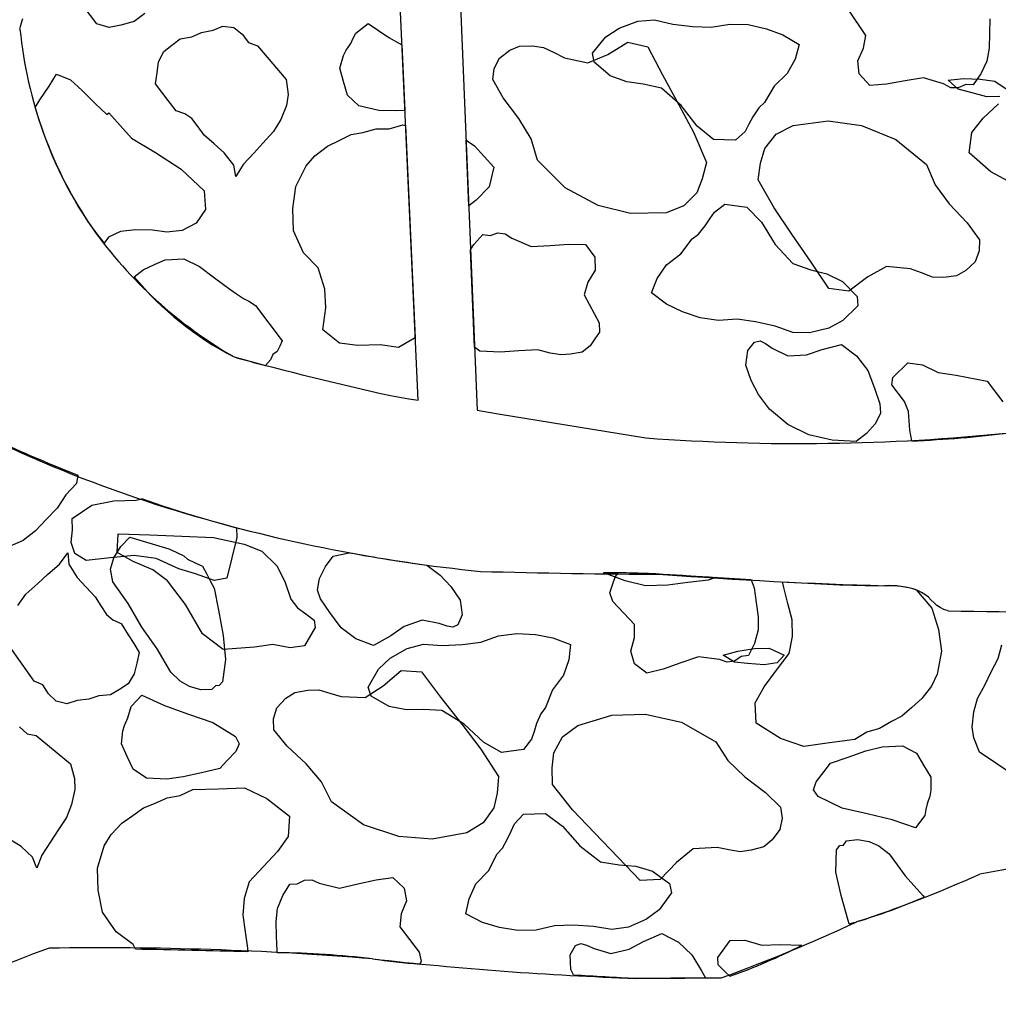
# Model space of a CAD drawing. Extents: x 1.3 to 15.6, y 3.2 to 7.5.
# Tile 2 of 19: x 2.8 to 4.4, y 3.6 to 5.2. Entities that reach past the tile are written whole.
import ezdxf

# ---------------------------------------------------------------- set-up
doc = ezdxf.new("R2010")
doc.units = 0
doc.header["$MEASUREMENT"] = 0

msp = doc.modelspace()

# ---------------------------------------------------------------- linework, layer by layer
at = {"color": 7, "linetype": 'Continuous'}
for p, q in [((3.4272, 4.6099), (3.3962, 5.2926)), ((3.4967, 5.2844), (3.5252, 4.5933)), ((2.8943, 5.2345), (2.8733, 5.262)), ((2.9737, 5.2515), (2.9565, 5.2384)), ((4.1698, 5.2152), (4.1405, 5.2588)), ((2.915, 5.2286), (2.8943, 5.2345)), ((2.934, 5.2322), (2.915, 5.2286)), ((2.9565, 5.2384), (2.934, 5.2322)), ((3.0871, 5.2237), (3.1035, 5.2307)), ((3.1035, 5.2307), (3.1216, 5.2282)), ((3.1216, 5.2282), (3.1355, 5.2171)), ((3.3239, 5.2191), (3.3446, 5.2348)), ((3.3446, 5.2348), (3.3784, 5.2117)), ((3.7387, 5.2128), (3.7605, 5.2274)), ((3.7605, 5.2274), (3.7914, 5.2387)), ((3.7914, 5.2387), (3.819, 5.241)), ((3.819, 5.241), (3.8494, 5.2339)), ((3.8494, 5.2339), (3.8829, 5.2299)), ((3.8829, 5.2299), (3.9134, 5.229)), ((3.9134, 5.229), (3.9441, 5.2341)), ((3.9441, 5.2341), (3.9747, 5.2332)), ((3.9747, 5.2332), (4.0051, 5.2262)), ((4.3754, 5.2426), (4.3747, 5.2182)), ((3.0327, 5.2095), (3.0517, 5.2131)), ((3.0517, 5.2131), (3.0681, 5.2201)), ((3.0681, 5.2201), (3.0871, 5.2237)), ((3.1355, 5.2171), (3.146, 5.2033)), ((3.3197, 5.2105), (3.3239, 5.2191)), ((3.3784, 5.2117), (3.4004, 5.1996)), ((3.7165, 5.1859), (3.7387, 5.2128)), ((4.0051, 5.2262), (4.0323, 5.2162)), ((4.0323, 5.2162), (4.0593, 5.2001)), ((4.1661, 5.1939), (4.1698, 5.2152)), ((4.3747, 5.2182), (4.374, 5.1938)), ((3.0052, 5.1886), (3.019, 5.199)), ((3.019, 5.199), (3.0327, 5.2095)), ((3.146, 5.2033), (3.1607, 5.1982)), ((3.1607, 5.1982), (3.2086, 5.1423)), ((3.3077, 5.1905), (3.3154, 5.2018)), ((3.3154, 5.2018), (3.3197, 5.2105)), ((3.4004, 5.1996), (3.4054, 5.0909)), ((3.5791, 5.1905), (3.5955, 5.1976)), ((3.5955, 5.1976), (3.6171, 5.1977)), ((3.6171, 5.1977), (3.6352, 5.1952)), ((3.6352, 5.1952), (3.6526, 5.1867)), ((3.7416, 5.1838), (3.7752, 5.2039)), ((3.7752, 5.2039), (3.8081, 5.1963)), ((3.8081, 5.1963), (3.8326, 5.1498)), ((4.0593, 5.2001), (4.0525, 5.1759)), ((2.9967, 5.1712), (3.0052, 5.1886)), ((3.2975, 5.1611), (3.3034, 5.1818)), ((3.3034, 5.1818), (3.3077, 5.1905)), ((3.5619, 5.1775), (3.5791, 5.1905)), ((3.6526, 5.1867), (3.6699, 5.1782)), ((3.6699, 5.1782), (3.7089, 5.1698)), ((3.7089, 5.1698), (3.7416, 5.1838)), ((3.7191, 5.1706), (3.7165, 5.1859)), ((4.1563, 5.1728), (4.1661, 5.1939)), ((4.374, 5.1938), (4.3703, 5.1725)), ((2.9942, 5.1531), (2.9967, 5.1712)), ((3.5533, 5.1601), (3.5619, 5.1775)), ((3.7459, 5.1484), (3.7191, 5.1706)), ((4.0525, 5.1759), (4.0395, 5.1518)), ((4.1587, 5.1513), (4.1563, 5.1728)), ((4.3703, 5.1725), (4.3605, 5.1514)), ((2.8154, 5.1312), (2.8274, 5.1511)), ((2.8274, 5.1511), (2.8508, 5.1418)), ((2.9917, 5.1349), (2.9942, 5.1531)), ((3.3037, 5.1386), (3.2975, 5.1611)), ((3.5509, 5.142), (3.5533, 5.1601)), ((3.7731, 5.1384), (3.7459, 5.1484)), ((3.8326, 5.1498), (3.8597, 5.0999)), ((4.0395, 5.1518), (4.0175, 5.1311)), ((4.1765, 5.1324), (4.1587, 5.1513)), ((4.3605, 5.1514), (4.3477, 5.1334)), ((2.8, 5.1086), (2.8154, 5.1312)), ((2.8508, 5.1418), (2.8699, 5.1237)), ((3.0022, 5.1211), (2.9917, 5.1349)), ((3.2086, 5.1423), (3.2114, 5.1173)), ((3.3099, 5.1162), (3.3037, 5.1386)), ((3.5683, 5.1118), (3.5509, 5.142)), ((3.8005, 5.1345), (3.7731, 5.1384)), ((3.8309, 5.1275), (3.8005, 5.1345)), ((4.0175, 5.1311), (4.0014, 5.104)), ((4.2041, 5.1346), (4.1765, 5.1324)), ((4.2348, 5.1398), (4.2041, 5.1346)), ((4.2655, 5.145), (4.2348, 5.1398)), ((4.2988, 5.1349), (4.2655, 5.145)), ((4.3109, 5.1284), (4.2988, 5.1349)), ((4.3064, 5.1409), (4.3315, 5.1436)), ((4.323, 5.1263), (4.3064, 5.1409)), ((4.3355, 5.1338), (4.3231, 5.128)), ((4.3315, 5.1436), (4.3592, 5.1429)), ((4.3477, 5.1334), (4.3355, 5.1338)), ((4.3592, 5.1429), (4.3834, 5.1396)), ((4.3834, 5.1396), (4.4059, 5.1242)), ((2.8699, 5.1237), (2.8917, 5.1023)), ((3.0126, 5.1074), (3.0022, 5.1211)), ((3.2114, 5.1173), (3.2089, 5.0991)), ((3.329, 5.0982), (3.3099, 5.1162)), ((3.8637, 5.099), (3.8309, 5.1275)), ((4.3231, 5.128), (4.3109, 5.1284)), ((4.3437, 5.1204), (4.323, 5.1263)), ((4.3706, 5.1136), (4.3437, 5.1204)), ((4.3922, 5.1138), (4.3706, 5.1136)), ((2.7921, 5.0955), (2.8, 5.1086)), ((2.8917, 5.1023), (2.9108, 5.0842)), ((3.0257, 5.0902), (3.0126, 5.1074)), ((3.2089, 5.0991), (3.1995, 5.0757)), ((3.3619, 5.0906), (3.329, 5.0982)), ((3.5945, 5.0774), (3.5683, 5.1118)), ((3.8597, 5.0999), (3.8842, 5.0534)), ((3.8902, 5.0646), (3.8637, 5.099)), ((4.0014, 5.104), (3.992, 5.0951)), ((4.3644, 5.0779), (4.3896, 5.1016)), ((2.9108, 5.0842), (2.9142, 5.0869)), ((2.9142, 5.0869), (2.9517, 5.0447)), ((3.0404, 5.0851), (3.0257, 5.0902)), ((3.0517, 5.0774), (3.0404, 5.0851)), ((3.3896, 5.0899), (3.3619, 5.0906)), ((3.4054, 5.0909), (3.3896, 5.0899)), ((3.9823, 5.0801), (3.9759, 5.0681)), ((3.992, 5.0951), (3.9823, 5.0801)), ((3.0622, 5.0636), (3.0517, 5.0774)), ((3.0726, 5.0498), (3.0622, 5.0636)), ((3.1995, 5.0757), (3.1876, 5.0558)), ((3.3794, 5.0605), (3.4018, 5.0667)), ((3.4018, 5.0667), (3.4065, 5.066)), ((3.4065, 5.066), (3.4225, 4.7137)), ((3.6146, 5.0438), (3.5945, 5.0774)), ((3.917, 5.0424), (3.8902, 5.0646)), ((3.9759, 5.0681), (3.9694, 5.0561)), ((4.0212, 5.0515), (4.0492, 5.0659)), ((4.0492, 5.0659), (4.1075, 5.0733)), ((4.1075, 5.0733), (4.1623, 5.0656)), ((4.1623, 5.0656), (4.2197, 5.0425)), ((4.3453, 5.054), (4.3644, 5.0779)), ((3.0892, 5.0353), (3.0726, 5.0498)), ((3.1876, 5.0558), (3.1695, 5.0366)), ((3.2965, 5.0409), (3.3164, 5.0506)), ((3.3164, 5.0506), (3.3354, 5.0541)), ((3.3354, 5.0541), (3.3578, 5.0603)), ((3.3578, 5.0603), (3.3794, 5.0605)), ((3.8842, 5.0534), (3.9053, 5.0042)), ((3.9694, 5.0561), (3.9537, 5.0413)), ((4.0022, 5.0276), (4.0212, 5.0515)), ((4.3413, 5.0205), (4.3453, 5.054)), ((2.9517, 5.0447), (2.9916, 5.0208)), ((3.1057, 5.0207), (3.0892, 5.0353)), ((3.1695, 5.0366), (3.1549, 5.0201)), ((3.2561, 5.0156), (3.2767, 5.0313)), ((3.2767, 5.0313), (3.2965, 5.0409)), ((3.5068, 5.0414), (3.5205, 5.032)), ((3.5112, 4.9327), (3.5068, 5.0414)), ((3.5205, 5.032), (3.5527, 4.9968)), ((3.6252, 5.0085), (3.6146, 5.0438)), ((3.9537, 5.0413), (3.917, 5.0424)), ((4.2197, 5.0425), (4.2704, 5.0012)), ((2.9916, 5.0208), (3.0341, 4.9934)), ((3.1214, 5), (3.1057, 5.0207)), ((3.1549, 5.0201), (3.1369, 5.001)), ((3.2415, 4.9991), (3.2561, 5.0156)), ((3.9953, 5.0033), (4.0022, 5.0276)), ((4.377, 4.9888), (4.3413, 5.0205)), ((3.1249, 4.981), (3.1214, 5)), ((3.1369, 5.001), (3.1249, 4.981)), ((3.2244, 4.9644), (3.2415, 4.9991)), ((3.6713, 4.9621), (3.6252, 5.0085)), ((3.9053, 5.0042), (3.8985, 4.9774)), ((3.9914, 4.9759), (3.9953, 5.0033)), ((4.2704, 5.0012), (4.2847, 4.9672)), ((3.0341, 4.9934), (3.0724, 4.9574)), ((3.5527, 4.9968), (3.5451, 4.9639)), ((4.4131, 4.9694), (4.377, 4.9888)), ((3.8985, 4.9774), (3.8892, 4.954)), ((4.0176, 4.9293), (3.9914, 4.9759)), ((4.2847, 4.9672), (4.3082, 4.9359)), ((3.0724, 4.9574), (3.0743, 4.9263)), ((3.2195, 4.9281), (3.2244, 4.9644)), ((3.5451, 4.9639), (3.5236, 4.9421)), ((3.7259, 4.9331), (3.6713, 4.9621)), ((3.8892, 4.954), (3.8677, 4.9323)), ((3.5236, 4.9421), (3.5112, 4.9327)), ((3.7796, 4.9196), (3.7259, 4.9331)), ((3.9187, 4.9222), (3.9359, 4.9353)), ((3.9359, 4.9353), (3.9723, 4.9303)), ((4.3082, 4.9359), (4.3378, 4.9044)), ((3.0743, 4.9263), (3.0589, 4.9037)), ((3.2206, 4.8909), (3.2195, 4.9281)), ((3.8384, 4.9208), (3.7796, 4.9196)), ((3.8677, 4.9323), (3.8384, 4.9208)), ((3.911, 4.9109), (3.9187, 4.9222)), ((3.9723, 4.9303), (3.9966, 4.9054)), ((4.0468, 4.8856), (4.0176, 4.9293)), ((3.0589, 4.9037), (3.0356, 4.8914)), ((3.9033, 4.8996), (3.911, 4.9109)), ((3.9966, 4.9054), (4.0193, 4.8684)), ((4.3378, 4.9044), (4.3584, 4.8763)), ((2.9337, 4.8899), (2.9138, 4.8803)), ((2.9587, 4.8927), (2.9337, 4.8899)), ((2.9864, 4.892), (2.9587, 4.8927)), ((3.0106, 4.8887), (2.9864, 4.892)), ((3.0356, 4.8914), (3.0106, 4.8887)), ((3.2373, 4.8547), (3.2206, 4.8909)), ((3.5198, 4.8686), (3.5344, 4.8852)), ((3.5344, 4.8852), (3.5465, 4.8835)), ((3.5465, 4.8835), (3.5594, 4.8879)), ((3.5594, 4.8879), (3.5715, 4.8863)), ((3.5715, 4.8863), (3.5828, 4.8786)), ((3.8819, 4.8779), (3.8922, 4.8857)), ((3.8922, 4.8857), (3.9033, 4.8996)), ((4.079, 4.8388), (4.0468, 4.8856)), ((2.9138, 4.8803), (2.9066, 4.8706)), ((3.5143, 4.8594), (3.5198, 4.8686)), ((3.5828, 4.8786), (3.6149, 4.8649)), ((3.646, 4.8669), (3.6771, 4.8688)), ((3.6771, 4.8688), (3.7048, 4.8681)), ((3.7048, 4.8681), (3.7204, 4.8475)), ((3.863, 4.8527), (3.8819, 4.8779)), ((4.0193, 4.8684), (4.0489, 4.8366)), ((4.3584, 4.8763), (4.3578, 4.858)), ((3.2616, 4.8298), (3.2373, 4.8547)), ((3.5209, 4.698), (3.5143, 4.8594)), ((3.6149, 4.8649), (3.646, 4.8669)), ((3.8389, 4.8344), (3.863, 4.8527)), ((4.3578, 4.858), (4.3512, 4.8398)), ((2.9712, 4.8262), (2.991, 4.8358)), ((2.991, 4.8358), (3.0074, 4.8429)), ((3.0074, 4.8429), (3.0385, 4.8448)), ((3.0385, 4.8448), (3.0645, 4.832)), ((3.7204, 4.8475), (3.7206, 4.8259)), ((4.0489, 4.8366), (4.0784, 4.8264)), ((4.1083, 4.7951), (4.079, 4.8388)), ((4.3512, 4.8398), (4.3354, 4.825)), ((2.9561, 4.8147), (2.9712, 4.8262)), ((3.0645, 4.832), (3.0897, 4.8131)), ((3.2722, 4.7944), (3.2616, 4.8298)), ((3.7206, 4.8259), (3.7086, 4.8059)), ((3.8235, 4.8118), (3.8389, 4.8344)), ((4.0784, 4.8264), (4.1052, 4.8197)), ((4.1052, 4.8197), (4.1312, 4.8069)), ((4.2042, 4.832), (4.1731, 4.8146)), ((4.2438, 4.8278), (4.2042, 4.832)), ((4.2619, 4.8211), (4.2438, 4.8278)), ((4.2801, 4.8144), (4.2619, 4.8211)), ((4.3354, 4.825), (4.3199, 4.8163)), ((3.0897, 4.8131), (3.1149, 4.7943)), ((3.7086, 4.8059), (3.7027, 4.7851)), ((3.8142, 4.7884), (3.8235, 4.8118)), ((4.1312, 4.8069), (4.1556, 4.782)), ((4.1731, 4.8146), (4.1418, 4.7911)), ((4.2984, 4.8139), (4.2801, 4.8144)), ((4.3199, 4.8163), (4.2984, 4.8139)), ((3.1149, 4.7943), (3.1262, 4.7866)), ((3.1262, 4.7866), (3.1375, 4.7789)), ((3.2741, 4.7633), (3.2722, 4.7944)), ((3.8393, 4.7696), (3.8142, 4.7884)), ((4.1418, 4.7911), (4.1083, 4.7951)), ((3.1375, 4.7789), (3.1462, 4.7746)), ((3.1462, 4.7746), (3.1574, 4.7669)), ((3.7027, 4.7851), (3.7272, 4.7386)), ((3.8654, 4.7568), (3.8393, 4.7696)), ((4.1556, 4.782), (4.1566, 4.7664)), ((3.1574, 4.7669), (3.2019, 4.7084)), ((3.2692, 4.727), (3.2741, 4.7633)), ((3.8948, 4.7466), (3.8654, 4.7568)), ((4.1566, 4.7664), (4.1317, 4.7421)), ((3.7272, 4.7386), (3.7282, 4.7231)), ((3.9251, 4.7425), (3.8948, 4.7466)), ((3.9562, 4.7444), (3.9251, 4.7425)), ((3.9865, 4.7403), (3.9562, 4.7444)), ((4.0194, 4.7327), (3.9865, 4.7403)), ((4.1317, 4.7421), (4.1084, 4.7298)), ((3.297, 4.7047), (3.2692, 4.727)), ((3.7282, 4.7231), (3.7205, 4.7118)), ((4.0488, 4.7225), (4.0194, 4.7327)), ((4.0765, 4.7218), (4.0488, 4.7225)), ((4.1084, 4.7298), (4.0765, 4.7218)), ((3.2019, 4.7084), (3.1976, 4.6998)), ((3.3273, 4.7006), (3.297, 4.7047)), ((3.4225, 4.7137), (3.3947, 4.6976)), ((3.7205, 4.7118), (3.7127, 4.7005)), ((3.9738, 4.6927), (3.985, 4.7066)), ((3.985, 4.7066), (3.9945, 4.7083)), ((3.9945, 4.7083), (4.0031, 4.7041)), ((3.1934, 4.6911), (3.1865, 4.6858)), ((3.1976, 4.6998), (3.1934, 4.6911)), ((3.3644, 4.7017), (3.3273, 4.7006)), ((3.3947, 4.6976), (3.3644, 4.7017)), ((3.5296, 4.6915), (3.5209, 4.698)), ((3.5633, 4.69), (3.5296, 4.6915)), ((3.5944, 4.6919), (3.5633, 4.69)), ((3.6255, 4.6939), (3.5944, 4.6919)), ((3.6463, 4.688), (3.6255, 4.6939)), ((3.6644, 4.6855), (3.6463, 4.688)), ((3.699, 4.69), (3.68, 4.6864)), ((3.7127, 4.7005), (3.699, 4.69)), ((3.9705, 4.6684), (3.9738, 4.6927)), ((4.0031, 4.7041), (4.0144, 4.6964)), ((4.0144, 4.6964), (4.0404, 4.6836)), ((4.0715, 4.6855), (4.0974, 4.6943)), ((4.0974, 4.6943), (4.1293, 4.7023)), ((4.1293, 4.7023), (4.1545, 4.6835)), ((3.1822, 4.6772), (3.1739, 4.6678)), ((3.1865, 4.6858), (3.1822, 4.6772)), ((3.68, 4.6864), (3.6644, 4.6855)), ((4.0404, 4.6836), (4.0715, 4.6855)), ((4.1545, 4.6835), (4.1728, 4.6594)), ((4.2144, 4.6475), (4.2393, 4.6719)), ((4.2393, 4.6719), (4.2635, 4.6686)), ((3.9793, 4.6426), (3.9705, 4.6684)), ((4.1728, 4.6594), (4.1842, 4.6301)), ((4.2635, 4.6686), (4.2895, 4.6558)), ((4.2895, 4.6558), (4.3198, 4.6517)), ((3.9916, 4.6193), (3.9793, 4.6426)), ((4.2127, 4.6354), (4.2144, 4.6475)), ((4.3198, 4.6517), (4.3709, 4.6416)), ((4.3709, 4.6416), (4.397, 4.6072)), ((4.1842, 4.6301), (4.193, 4.6042)), ((4.2232, 4.6217), (4.2127, 4.6354)), ((3.3814, 4.6176), (3.4116, 4.6125)), ((3.4116, 4.6125), (3.4272, 4.6099)), ((4.0099, 4.5952), (3.9916, 4.6193)), ((4.2336, 4.6079), (4.2232, 4.6217)), ((4.2407, 4.5915), (4.2336, 4.6079)), ((3.5252, 4.5933), (3.5439, 4.5901)), ((3.5439, 4.5901), (3.5599, 4.5874)), ((4.0403, 4.5695), (4.0099, 4.5952)), ((4.193, 4.6042), (4.194, 4.5886)), ((4.2426, 4.5604), (4.2407, 4.5915)), ((3.5599, 4.5874), (3.805, 4.5475)), ((4.194, 4.5886), (4.1855, 4.5713)), ((4.075, 4.5524), (4.0403, 4.5695)), ((4.1855, 4.5713), (4.1709, 4.5548)), ((4.246, 4.5425), (4.2426, 4.5604)), ((4.1139, 4.544), (4.075, 4.5524)), ((4.1537, 4.5417), (4.1139, 4.544)), ((4.1709, 4.5548), (4.1537, 4.5417)), ((2.863, 4.4859), (2.8606, 4.4719)), ((2.8606, 4.4719), (2.8429, 4.453)), ((2.8429, 4.453), (2.8283, 4.4312)), ((2.8862, 4.436), (2.9227, 4.4433)), ((2.9227, 4.4433), (2.9593, 4.4444)), ((2.9593, 4.4444), (2.9692, 4.4464)), ((2.8283, 4.4312), (2.8105, 4.4123)), ((2.8533, 4.4136), (2.8862, 4.436)), ((2.8105, 4.4123), (2.7928, 4.3934)), ((2.8538, 4.3953), (2.8533, 4.4136)), ((2.8515, 4.3738), (2.8538, 4.3953)), ((3.1258, 4.398), (3.1263, 4.3823)), ((2.7928, 4.3934), (2.7719, 4.3775)), ((2.9278, 4.3575), (2.9297, 4.3886)), ((2.9297, 4.3886), (2.9824, 4.3865)), ((2.934, 4.3671), (2.9488, 4.3828)), ((2.9488, 4.3828), (3.0136, 4.3634)), ((2.9824, 4.3865), (3.0352, 4.3845)), ((3.0352, 4.3845), (3.0879, 4.3825)), ((3.0879, 4.3825), (3.1388, 4.371)), ((3.1263, 4.3823), (3.1182, 4.3484)), ((2.7719, 4.3775), (2.7508, 4.3677)), ((2.8581, 4.3557), (2.8515, 4.3738)), ((2.9224, 4.3484), (2.934, 4.3671)), ((3.0136, 4.3634), (3.026, 4.3577)), ((3.1388, 4.371), (3.1681, 4.3596)), ((2.8322, 4.3383), (2.846, 4.3571)), ((2.846, 4.3571), (2.8478, 4.3379)), ((2.8768, 4.344), (2.8581, 4.3557)), ((2.9164, 4.3483), (2.8768, 4.344)), ((2.9561, 4.3526), (2.9164, 4.3483)), ((2.9168, 4.3299), (2.9224, 4.3484)), ((2.9545, 4.3426), (2.9278, 4.3575)), ((2.9929, 4.3476), (2.9561, 4.3526)), ((3.0301, 4.3304), (2.9929, 4.3476)), ((3.026, 4.3577), (3.0385, 4.352)), ((3.0385, 4.352), (3.0447, 4.3461)), ((3.0447, 4.3461), (3.0572, 4.3403)), ((3.1182, 4.3484), (3.1101, 4.3146)), ((3.1681, 4.3596), (3.193, 4.3353)), ((3.2734, 4.334), (3.2865, 4.3512)), ((3.2865, 4.3512), (3.3131, 4.3569)), ((2.8125, 4.3209), (2.8322, 4.3383)), ((2.8478, 4.3379), (2.8615, 4.3159)), ((2.9206, 4.3086), (2.9168, 4.3299)), ((2.9873, 4.3286), (2.9545, 4.3426)), ((3.0114, 4.3103), (2.9873, 4.3286)), ((3.0579, 4.3221), (3.0301, 4.3304)), ((3.0572, 4.3403), (3.0696, 4.3346)), ((3.0696, 4.3346), (3.076, 4.3226)), ((3.193, 4.3353), (3.2059, 4.3093)), ((3.2638, 4.3141), (3.2734, 4.334)), ((3.4415, 4.3366), (3.4635, 4.3199)), ((2.7965, 4.3058), (2.8125, 4.3209)), ((2.8615, 4.3159), (2.8767, 4.2999)), ((3.0888, 4.3108), (3.0579, 4.3221)), ((3.076, 4.3226), (3.0825, 4.3105)), ((3.1101, 4.3146), (3.0888, 4.3108)), ((3.2602, 4.2951), (3.2638, 4.3141)), ((3.4635, 4.3199), (3.4815, 4.3008)), ((3.7396, 4.3218), (3.7349, 4.3238)), ((3.7706, 4.3105), (3.7396, 4.3218)), ((3.7495, 4.3037), (3.7539, 4.3166)), ((3.7539, 4.3166), (3.7591, 4.3236)), ((3.9209, 4.3157), (3.9081, 4.3117)), ((2.7768, 4.2884), (2.7965, 4.3058)), ((2.8767, 4.2999), (2.8918, 4.2839)), ((2.9461, 4.2727), (2.9206, 4.3086)), ((3.0414, 4.2713), (3.0114, 4.3103)), ((3.0825, 4.3105), (3.089, 4.2985)), ((3.089, 4.2985), (3.0963, 4.262)), ((3.2059, 4.3093), (3.2161, 4.2798)), ((3.4815, 4.3008), (3.497, 4.2783)), ((3.7451, 4.2907), (3.7495, 4.3037)), ((3.8044, 4.3024), (3.7706, 4.3105)), ((3.8411, 4.3035), (3.8044, 4.3024)), ((3.8746, 4.3076), (3.8411, 4.3035)), ((3.9081, 4.3117), (3.8746, 4.3076)), ((3.9793, 4.312), (3.9845, 4.2989)), ((3.9845, 4.2989), (3.9879, 4.2747)), ((4.0338, 4.2995), (4.0315, 4.3088)), ((4.0406, 4.2727), (4.0338, 4.2995)), ((2.7631, 4.2696), (2.7768, 4.2884)), ((2.8918, 4.2839), (2.901, 4.2692)), ((3.2161, 4.2798), (3.2272, 4.2659)), ((3.2653, 4.2804), (3.2602, 4.2951)), ((3.2808, 4.2579), (3.2653, 4.2804)), ((3.7502, 4.276), (3.7451, 4.2907)), ((4.254, 4.295), (4.2791, 4.2653)), ((2.901, 4.2692), (2.9101, 4.2546)), ((2.9687, 4.2336), (2.9461, 4.2727)), ((3.0697, 4.2227), (3.0414, 4.2713)), ((3.2272, 4.2659), (3.241, 4.2555)), ((3.497, 4.2783), (3.5003, 4.2541)), ((3.7863, 4.2378), (3.7502, 4.276)), ((3.9879, 4.2747), (3.9912, 4.2505)), ((4.0473, 4.2459), (4.0406, 4.2727)), ((4.2791, 4.2653), (4.2901, 4.2298)), ((2.9101, 4.2546), (2.9207, 4.2459)), ((3.0963, 4.262), (3.1037, 4.2195)), ((3.241, 4.2555), (3.2548, 4.245)), ((3.2997, 4.2327), (3.2808, 4.2579)), ((3.5003, 4.2541), (3.4933, 4.2377)), ((3.9912, 4.2505), (3.9911, 4.2289)), ((2.9207, 4.2459), (2.9349, 4.2395)), ((2.9349, 4.2395), (2.9463, 4.2211)), ((2.9943, 4.1978), (2.9687, 4.2336)), ((3.2564, 4.2329), (3.239, 4.2028)), ((3.2548, 4.245), (3.2564, 4.2329)), ((3.3238, 4.2144), (3.2997, 4.2327)), ((3.4043, 4.2347), (3.3817, 4.2193)), ((3.4337, 4.2449), (3.4043, 4.2347)), ((3.4622, 4.2396), (3.4337, 4.2449)), ((3.4751, 4.2352), (3.4622, 4.2396)), ((3.4846, 4.2334), (3.4751, 4.2352)), ((3.4933, 4.2377), (3.4846, 4.2334)), ((3.7862, 4.2162), (3.7863, 4.2378)), ((4.0481, 4.2182), (4.0473, 4.2459)), ((2.9463, 4.2211), (2.9555, 4.2065)), ((3.1041, 4.1966), (3.0697, 4.2227)), ((3.1037, 4.2195), (3.108, 4.1799)), ((3.3531, 4.203), (3.3238, 4.2144)), ((3.3817, 4.2193), (3.3531, 4.203)), ((3.5312, 4.2089), (3.5606, 4.2192)), ((3.5606, 4.2192), (3.5909, 4.2233)), ((3.5909, 4.2233), (3.622, 4.2214)), ((3.622, 4.2214), (3.6505, 4.2161)), ((3.6505, 4.2161), (3.6798, 4.2047)), ((3.78, 4.1938), (3.7862, 4.2162)), ((3.9911, 4.2289), (3.9849, 4.2065)), ((4.0427, 4.1897), (4.0481, 4.2182)), ((4.2901, 4.2298), (4.2951, 4.1935)), ((2.7906, 4.1441), (2.748, 4.2041)), ((2.9555, 4.2065), (2.9647, 4.1918)), ((3.156, 4.2006), (3.1041, 4.1966)), ((3.1863, 4.2048), (3.156, 4.2006)), ((3.2148, 4.1994), (3.1863, 4.2048)), ((3.239, 4.2028), (3.2148, 4.1994)), ((3.3806, 4.1821), (3.4092, 4.1984)), ((3.4092, 4.1984), (3.4361, 4.2051)), ((3.4361, 4.2051), (3.4672, 4.2033)), ((3.4672, 4.2033), (3.5009, 4.2048)), ((3.5009, 4.2048), (3.5312, 4.2089)), ((3.6798, 4.2047), (3.6771, 4.1796)), ((3.9576, 4.194), (3.985, 4.1979)), ((3.9849, 4.2065), (3.9753, 4.1866)), ((3.985, 4.1979), (4.0094, 4.1987)), ((4.0094, 4.1987), (4.0342, 4.1872)), ((4.3892, 4.1818), (4.3954, 4.2042)), ((2.9647, 4.1918), (2.9606, 4.174)), ((3.0169, 4.1587), (2.9943, 4.1978)), ((3.3615, 4.1641), (3.3806, 4.1821)), ((3.7859, 4.173), (3.78, 4.1938)), ((3.8923, 4.1845), (3.8629, 4.1743)), ((3.9268, 4.18), (3.8923, 4.1845)), ((3.9333, 4.1872), (3.9576, 4.194)), ((3.952, 4.1755), (3.9333, 4.1872)), ((3.9632, 4.185), (3.9519, 4.1773)), ((3.9753, 4.1866), (3.9632, 4.185)), ((4.0218, 4.1622), (4.0427, 4.1897)), ((4.0342, 4.1872), (4.0224, 4.1746)), ((4.2951, 4.1935), (4.288, 4.1555)), ((4.377, 4.1585), (4.3892, 4.1818)), ((2.9606, 4.174), (2.9565, 4.1561)), ((3.108, 4.1799), (3.103, 4.143)), ((3.6771, 4.1796), (3.6683, 4.1537)), ((3.8066, 4.1573), (3.7859, 4.173)), ((3.8629, 4.1743), (3.8334, 4.1641)), ((3.9398, 4.1756), (3.9268, 4.18)), ((3.9519, 4.1773), (3.9398, 4.1756)), ((3.9735, 4.1731), (3.952, 4.1755)), ((4.0011, 4.1709), (3.9735, 4.1731)), ((4.0224, 4.1746), (4.0011, 4.1709)), ((2.9565, 4.1561), (2.9464, 4.1396)), ((3.0327, 4.1439), (3.0169, 4.1587)), ((3.3441, 4.1339), (3.3615, 4.1641)), ((3.3692, 4.136), (3.399, 4.1614)), ((3.399, 4.1614), (3.4327, 4.1593)), ((3.4327, 4.1593), (3.4645, 4.1175)), ((3.6683, 4.1537), (3.65, 4.1296)), ((3.8334, 4.1641), (3.8066, 4.1573)), ((4.0009, 4.1346), (4.0218, 4.1622)), ((4.288, 4.1555), (4.2784, 4.1357)), ((4.3674, 4.1387), (4.377, 4.1585)), ((2.8048, 4.1377), (2.7906, 4.1441)), ((2.814, 4.123), (2.8048, 4.1377)), ((2.9464, 4.1396), (2.9317, 4.1304)), ((3.0482, 4.1352), (3.0327, 4.1439)), ((3.0667, 4.1297), (3.0482, 4.1352)), ((3.091, 4.1365), (3.085, 4.1302)), ((3.0971, 4.1367), (3.091, 4.1365)), ((3.103, 4.143), (3.0971, 4.1367)), ((3.3392, 4.1167), (3.3692, 4.136)), ((3.3492, 4.1192), (3.3441, 4.1339)), ((3.9861, 4.1079), (4.0009, 4.1346)), ((4.2784, 4.1357), (4.2627, 4.115)), ((4.3552, 4.1154), (4.3674, 4.1387)), ((2.8268, 4.1107), (2.814, 4.123)), ((2.8978, 4.1194), (2.8809, 4.1139)), ((2.9171, 4.1213), (2.8978, 4.1194)), ((2.9317, 4.1304), (2.9171, 4.1213)), ((2.9514, 4.1017), (2.9692, 4.1205)), ((2.9692, 4.1205), (3.0064, 4.1034)), ((3.085, 4.1302), (3.0667, 4.1297)), ((3.2078, 4.1157), (3.2228, 4.1253)), ((3.2228, 4.1253), (3.2441, 4.129)), ((3.2441, 4.129), (3.2624, 4.1296)), ((3.2624, 4.1296), (3.2809, 4.1241)), ((3.2809, 4.1241), (3.2994, 4.1185)), ((3.2994, 4.1185), (3.3392, 4.1167)), ((3.3793, 4.1017), (3.3492, 4.1192)), ((3.4645, 4.1175), (3.4995, 4.0728)), ((3.65, 4.1296), (3.6386, 4.1003)), ((2.8447, 4.1066), (2.8268, 4.1107)), ((2.8617, 4.1121), (2.8447, 4.1066)), ((2.8809, 4.1139), (2.8617, 4.1121)), ((2.9486, 4.0924), (2.9514, 4.1017)), ((3.0064, 4.1034), (3.0466, 4.0893)), ((3.1874, 4.0814), (3.193, 4.1)), ((3.193, 4.1), (3.2078, 4.1157)), ((3.4078, 4.0964), (3.3793, 4.1017)), ((3.6386, 4.1003), (3.6308, 4.09)), ((3.9876, 4.0742), (3.9861, 4.1079)), ((4.2462, 4.1004), (4.2297, 4.0858)), ((4.2627, 4.115), (4.2462, 4.1004)), ((4.349, 4.093), (4.3552, 4.1154)), ((2.9459, 4.0831), (2.9486, 4.0924)), ((3.0466, 4.0893), (3.0868, 4.0753)), ((3.4355, 4.0971), (3.4078, 4.0964)), ((3.4666, 4.0952), (3.4355, 4.0971)), ((3.5036, 4.0725), (3.4666, 4.0952)), ((3.6308, 4.09), (3.6238, 4.0736)), ((3.692, 4.0706), (3.7483, 4.0876)), ((3.7483, 4.0876), (3.8036, 4.089)), ((3.8036, 4.089), (3.864, 4.0758)), ((4.2297, 4.0858), (4.2124, 4.0773)), ((4.3463, 4.0679), (4.349, 4.093)), ((2.766, 4.0684), (2.7786, 4.0566)), ((2.9374, 4.0615), (2.9401, 4.0707)), ((2.9401, 4.0707), (2.9459, 4.0831)), ((3.0868, 4.0753), (3.1242, 4.052)), ((3.188, 4.0631), (3.1874, 4.0814)), ((3.4995, 4.0728), (3.5314, 4.0309)), ((3.5354, 4.043), (3.5036, 4.0725)), ((3.6238, 4.0736), (3.6194, 4.0607)), ((3.6669, 4.0518), (3.692, 4.0706)), ((3.864, 4.0758), (3.9209, 4.0435)), ((4.0281, 4.0489), (3.9876, 4.0742)), ((4.2124, 4.0773), (4.1924, 4.0653)), ((4.3488, 4.0498), (4.3463, 4.0679)), ((2.7786, 4.0566), (2.7939, 4.054)), ((2.7939, 4.054), (2.8504, 4.0068)), ((2.935, 4.04), (2.9374, 4.0615)), ((3.1242, 4.052), (3.1306, 4.0399)), ((3.2102, 4.0363), (3.188, 4.0631)), ((3.6194, 4.0607), (3.615, 4.0477)), ((3.652, 4.0251), (3.6669, 4.0518)), ((4.1716, 4.0594), (4.1517, 4.0474)), ((4.1924, 4.0653), (4.1716, 4.0594)), ((2.9448, 4.0189), (2.935, 4.04)), ((3.1306, 4.0399), (3.1249, 4.0275)), ((3.2417, 4.0067), (3.2102, 4.0363)), ((3.5656, 4.0255), (3.5354, 4.043)), ((3.615, 4.0477), (3.6019, 4.0305)), ((3.9209, 4.0435), (3.9406, 4.0122)), ((4.0669, 4.0357), (4.0281, 4.0489)), ((4.1093, 4.0416), (4.0669, 4.0357)), ((4.1517, 4.0474), (4.1093, 4.0416)), ((4.1697, 4.0283), (4.1966, 4.035)), ((4.1966, 4.035), (4.2303, 4.0366)), ((4.2303, 4.0366), (4.2536, 4.0243)), ((4.3581, 4.0264), (4.3488, 4.0498)), ((2.9546, 3.9978), (2.9448, 4.0189)), ((3.1249, 4.0275), (3.1101, 4.0118)), ((3.5314, 4.0309), (3.5603, 3.986)), ((3.6019, 4.0305), (3.5656, 4.0255)), ((3.6493, 4), (3.652, 4.0251)), ((4.1403, 4.0181), (4.1697, 4.0283)), ((4.2536, 4.0243), (4.2655, 4.0044)), ((4.4193, 3.9854), (4.3581, 4.0264)), ((2.8504, 4.0068), (2.8573, 3.9826)), ((3.1101, 4.0118), (3.0983, 3.9992)), ((3.2671, 3.9769), (3.2417, 4.0067)), ((3.9406, 4.0122), (3.969, 3.9853)), ((4.1004, 3.9941), (4.1109, 4.0078)), ((4.1109, 4.0078), (4.1403, 4.0181)), ((4.2655, 4.0044), (4.2775, 3.9845)), ((2.9765, 3.9832), (2.9546, 3.9978)), ((3.0679, 3.9921), (3.0376, 3.9851)), ((3.0983, 3.9992), (3.0679, 3.9921)), ((3.5603, 3.986), (3.5581, 3.9584)), ((3.65, 3.9723), (3.6493, 4)), ((4.0874, 3.9769), (4.1004, 3.9941)), ((2.8573, 3.9826), (2.8578, 3.9642)), ((3.0102, 3.9812), (2.9765, 3.9832)), ((3.0376, 3.9851), (3.0102, 3.9812)), ((3.2834, 3.9438), (3.2671, 3.9769)), ((3.6835, 3.9307), (3.65, 3.9723)), ((3.969, 3.9853), (4.0034, 3.9592)), ((4.083, 3.9639), (4.0874, 3.9769)), ((4.2775, 3.9845), (4.2774, 3.9629)), ((2.8578, 3.9642), (2.8525, 3.9396)), ((3.0111, 3.9506), (3.0324, 3.9544)), ((3.0324, 3.9544), (3.0535, 3.9642)), ((3.0535, 3.9642), (3.0963, 3.9655)), ((3.0963, 3.9655), (3.139, 3.9668)), ((3.139, 3.9668), (3.1762, 3.9496)), ((3.5581, 3.9584), (3.5528, 3.9338)), ((4.0034, 3.9592), (4.0283, 3.9348)), ((4.0907, 3.9526), (4.083, 3.9639)), ((4.2756, 3.9534), (4.2712, 3.9404)), ((4.2774, 3.9629), (4.2756, 3.9534)), ((2.8525, 3.9396), (2.844, 3.918)), ((2.9719, 3.9341), (2.99, 3.9408)), ((2.99, 3.9408), (3.0111, 3.9506)), ((3.1762, 3.9496), (3.2138, 3.9202)), ((3.3366, 3.9057), (3.2834, 3.9438)), ((4.1303, 3.9334), (4.0907, 3.9526)), ((4.2712, 3.9404), (4.2695, 3.9309)), ((2.936, 3.9086), (2.9539, 3.9214)), ((2.9539, 3.9214), (2.9719, 3.9341)), ((3.2138, 3.9202), (3.2118, 3.8865)), ((3.5528, 3.9338), (3.5352, 3.9088)), ((3.5872, 3.9073), (3.602, 3.9231)), ((3.602, 3.9231), (3.6387, 3.9242)), ((3.6387, 3.9242), (3.6668, 3.9037)), ((3.7196, 3.8924), (3.6835, 3.9307)), ((4.0283, 3.9348), (4.0308, 3.9167)), ((4.1718, 3.9237), (4.1303, 3.9334)), ((4.2132, 3.9139), (4.1718, 3.9237)), ((4.2677, 3.9214), (4.252, 3.9008)), ((4.2695, 3.9309), (4.2677, 3.9214)), ((2.844, 3.918), (2.8294, 3.8961)), ((2.9182, 3.8897), (2.936, 3.9086)), ((3.3953, 3.8861), (3.3366, 3.9057)), ((3.5352, 3.9088), (3.5082, 3.8926)), ((3.5815, 3.8949), (3.5872, 3.9073)), ((4.0308, 3.9167), (4.0273, 3.8977)), ((4.252, 3.9008), (4.2132, 3.9139)), ((2.8294, 3.8961), (2.8177, 3.8774)), ((2.9066, 3.871), (2.9182, 3.8897)), ((3.5082, 3.8926), (3.4504, 3.8817)), ((3.5757, 3.8825), (3.5815, 3.8949)), ((3.6668, 3.9037), (3.6953, 3.8709)), ((3.7591, 3.8516), (3.7196, 3.8924)), ((4.0273, 3.8977), (4.0142, 3.8805)), ((2.769, 3.8698), (2.7503, 3.8814)), ((2.8177, 3.8774), (2.8031, 3.8556)), ((3.2118, 3.8865), (3.1942, 3.8615)), ((3.4504, 3.8817), (3.3953, 3.8861)), ((3.567, 3.867), (3.5757, 3.8825)), ((4.0142, 3.8805), (4.0003, 3.8693)), ((4.1213, 3.8643), (4.1265, 3.8712)), ((4.1265, 3.8712), (4.1326, 3.872)), ((4.1326, 3.872), (4.1378, 3.8789)), ((4.1378, 3.8789), (4.156, 3.8814)), ((4.156, 3.8814), (4.175, 3.8779)), ((4.175, 3.8779), (4.1913, 3.8708)), ((2.7879, 3.852), (2.769, 3.8698)), ((2.8031, 3.8556), (2.7946, 3.8339)), ((2.8955, 3.834), (2.9066, 3.871)), ((3.1942, 3.8615), (3.1706, 3.8363)), ((3.5438, 3.8295), (3.5582, 3.8575)), ((3.5582, 3.8575), (3.567, 3.867)), ((3.6953, 3.8709), (3.7298, 3.8445)), ((3.8836, 3.8656), (3.8559, 3.8433)), ((3.9234, 3.868), (3.8836, 3.8656)), ((3.9424, 3.8644), (3.9234, 3.868)), ((3.9614, 3.8609), (3.9424, 3.8644)), ((3.9796, 3.8634), (3.9614, 3.8609)), ((4.0003, 3.8693), (3.9796, 3.8634)), ((4.1202, 3.8272), (4.1213, 3.8643)), ((4.1913, 3.8708), (4.2086, 3.8578)), ((4.2086, 3.8578), (4.2352, 3.8213)), ((2.7946, 3.8339), (2.7879, 3.852)), ((3.7298, 3.8445), (3.7605, 3.8393)), ((3.7952, 3.8134), (3.7591, 3.8516)), ((3.7605, 3.8393), (3.7881, 3.8371)), ((3.8559, 3.8433), (3.8289, 3.8149)), ((2.8966, 3.7973), (2.8955, 3.834)), ((3.1706, 3.8363), (3.1469, 3.8112)), ((3.523, 3.8075), (3.5438, 3.8295)), ((3.7881, 3.8371), (3.8159, 3.8288)), ((3.8159, 3.8288), (3.844, 3.8083)), ((4.1287, 3.7882), (4.1202, 3.8272)), ((3.1469, 3.8112), (3.1386, 3.7834)), ((3.2026, 3.7884), (3.2143, 3.8071)), ((3.2143, 3.8071), (3.2265, 3.8075)), ((3.2265, 3.8075), (3.2385, 3.814)), ((3.2385, 3.814), (3.2507, 3.8144)), ((3.2507, 3.8144), (3.2631, 3.8086)), ((3.2631, 3.8086), (3.297, 3.8005)), ((3.297, 3.8005), (3.3274, 3.8076)), ((3.3274, 3.8076), (3.3577, 3.8146)), ((3.3577, 3.8146), (3.3851, 3.8185)), ((3.3851, 3.8185), (3.404, 3.8008)), ((3.5116, 3.7827), (3.523, 3.8075)), ((3.8289, 3.8149), (3.7952, 3.8134)), ((3.844, 3.8083), (3.8475, 3.7931)), ((4.2352, 3.8213), (4.2644, 3.7883)), ((2.9039, 3.7608), (2.8966, 3.7973)), ((3.404, 3.8008), (3.4077, 3.7795)), ((3.8475, 3.7931), (3.827, 3.7649)), ((3.1386, 3.7834), (3.1364, 3.7558)), ((3.1941, 3.7668), (3.2026, 3.7884)), ((3.4077, 3.7795), (3.3992, 3.7578)), ((3.5062, 3.7581), (3.5116, 3.7827)), ((4.1405, 3.7467), (4.1287, 3.7882)), ((4.2644, 3.7883), (4.2663, 3.7857)), ((2.9263, 3.7279), (2.9039, 3.7608)), ((3.1917, 3.7453), (3.1941, 3.7668)), ((3.3992, 3.7578), (3.3968, 3.7363)), ((3.5342, 3.7437), (3.5062, 3.7581)), ((3.827, 3.7649), (3.8061, 3.749)), ((3.1364, 3.7558), (3.1403, 3.7284)), ((3.1925, 3.7209), (3.1917, 3.7453)), ((3.5619, 3.7353), (3.5342, 3.7437)), ((3.8061, 3.749), (3.7759, 3.7358)), ((4.1423, 3.7412), (4.1405, 3.7467)), ((2.9544, 3.7074), (2.9263, 3.7279)), ((3.1403, 3.7284), (3.1442, 3.701)), ((3.3968, 3.7363), (3.4287, 3.6945)), ((3.5927, 3.7302), (3.5619, 3.7353)), ((3.6232, 3.7311), (3.5927, 3.7302)), ((3.6536, 3.7382), (3.6232, 3.7311)), ((3.6841, 3.7391), (3.6536, 3.7382)), ((3.7178, 3.7371), (3.6841, 3.7391)), ((3.7485, 3.7319), (3.7178, 3.7371)), ((3.7759, 3.7358), (3.7485, 3.7319)), ((3.8011, 3.7122), (3.8313, 3.7253)), ((3.8313, 3.7253), (3.8592, 3.7109)), ((3.1932, 3.6964), (3.1925, 3.7209)), ((3.6882, 3.7056), (3.6973, 3.709)), ((3.6973, 3.709), (3.7065, 3.7062)), ((3.7771, 3.6992), (3.8011, 3.7122)), ((3.8592, 3.7109), (3.8813, 3.6902)), ((3.9242, 3.6854), (3.9448, 3.7135)), ((3.9448, 3.7135), (3.9692, 3.7143)), ((3.9692, 3.7143), (3.997, 3.706)), ((2.9585, 3.6992), (2.9544, 3.7074)), ((3.1442, 3.701), (3.145, 3.695)), ((3.1941, 3.6935), (3.1932, 3.6964)), ((3.4287, 3.6945), (3.4322, 3.6794)), ((3.6795, 3.6901), (3.6882, 3.7056)), ((3.7065, 3.7062), (3.7189, 3.7005)), ((3.7189, 3.7005), (3.7467, 3.6921)), ((3.7467, 3.6921), (3.7771, 3.6992)), ((3.997, 3.706), (4.0275, 3.7069)), ((4.0275, 3.7069), (4.0637, 3.7059)), ((3.4322, 3.6794), (3.43, 3.6745)), ((3.6803, 3.6656), (3.6795, 3.6901)), ((3.8813, 3.6902), (3.8974, 3.6632)), ((3.9246, 3.6732), (3.9242, 3.6854)), ((3.685, 3.6568), (3.6803, 3.6656)), ((3.8974, 3.6632), (3.9036, 3.6517)), ((3.9372, 3.6613), (3.9246, 3.6732)), ((3.9444, 3.6546), (3.9372, 3.6613)), ((3.9036, 3.6517), (3.7888, 3.651))]:
    msp.add_line(p, q, dxfattribs=at)
at = {"color": 7, "linetype": 'Continuous', "flags": 128}
for points in [[(2.7668, 5.2254), (2.7676, 5.23), (2.7692, 5.236), (2.7717, 5.2432)], [(2.8869, 4.8955), (2.8977, 4.8816), (2.9066, 4.8706)], [(3.0434, 4.4217), (3.0021, 4.4351), (2.9692, 4.4464)], [(3.1258, 4.398), (3.0795, 4.4108), (3.0434, 4.4217)], [(3.8337, 4.3211), (3.7924, 4.3229), (3.7591, 4.3236)], [(4.3065, 4.2608), (4.2989, 4.2629), (4.2928, 4.266), (4.2876, 4.2697), (4.2829, 4.274), (4.2783, 4.2785), (4.2734, 4.2832), (4.2676, 4.2877), (4.2621, 4.2911), (4.2557, 4.2943), (4.248, 4.297), (4.2389, 4.2993), (4.2281, 4.301), (4.2154, 4.3021), (4.2005, 4.3024)], [(4.1423, 3.7412), (4.15, 3.7438), (4.1549, 3.745)], [(3.7888, 3.651), (3.8116, 3.6511), (3.8326, 3.6513), (3.8519, 3.6514), (3.8694, 3.6515), (3.8852, 3.6516), (3.8989, 3.6517), (3.9109, 3.6518), (3.9212, 3.6518), (3.9298, 3.6519)]]:
    msp.add_lwpolyline(points, dxfattribs=at)
at = {"color": 7, "linetype": 'Continuous'}
for centre, radius, start, end in [((3.4698, 5.2944), 0.7063, 185.6057, 214.3888), ((3.437, 5.2786), 0.6703, 195.8515, 214.8573), ((3.4986, 5.3323), 0.7517, 215.5336, 239.9249), ((3.3701, 5.1614), 0.54, 219.945, 242.6362), ((3.493, 5.95), 1.3213, 253.6907, 256.0261), ((4.6178, 10.1678), 5.6862, 254.7475, 257.4412), ((3.6678, 6.5365), 2.2051, 238.4197, 253.5513), ((3.9404, 7.2258), 2.9441, 245.3029, 248.5333), ((4.0587, 7.9802), 3.442, 265.774, 275.8345), ((4.1557, 6.618), 2.0775, 272.4897, 276.991), ((3.7949, 6.9637), 2.6508, 253.5298, 264.2759), ((3.8408, 7.274), 2.9644, 259.7469, 262.26), ((3.9271, 19.179), 14.8582, 268.47056, 269.63999), ((3.7356, 2.4979), 1.8259, 86.9198, 90.0219), ((2.646, -15.246), 19.6031, 86.27125, 86.52645), ((0.0627, -56.6559), 61.0936, 86.324303, 86.461096), ((4.4004, 11.8059), 7.5062, 265.67024, 268.47392), ((4.2368, 7.4763), 3.1742, 266.2911, 269.3455), ((4.2071, 4.1531), 0.1494, 71.7073, 92.5104), ((4.5634, 16.7028), 12.4447, 268.81716, 271.93399), ((4.8229, 1.3233), 2.5434, 93.7924, 100.5145), ((3.5517, 5.6061), 1.9563, 287.9579, 294.3653), ((3.8667, 4.7069), 1.0041, 286.6771, 293.4484), ((3.0167, 6.1767), 2.6849, 289.8836, 295.0825), ((3.4951, 1.8091), 2.0104, 109.7598, 116.5192), ((2.8989, -1.8984), 5.6001, 85.3654, 90.854), ((2.7184, -11.3593), 15.0604, 88.37681, 89.08669), ((3.1751, 2.1655), 1.5281, 83.3734, 89.2876), ((3.6267, 4.5566), 0.9564, 289.4038, 297.1895), ((3.5211, 4.8353), 1.1643, 261.6217, 265.5133), ((3.9766, 9.1558), 5.508, 263.4829, 268.046), ((4.6516, 19.9165), 16.2884, 266.59805, 266.96353)]:
    msp.add_arc(centre, radius, start, end, dxfattribs=at)

doc.saveas('drawing.dxf')
